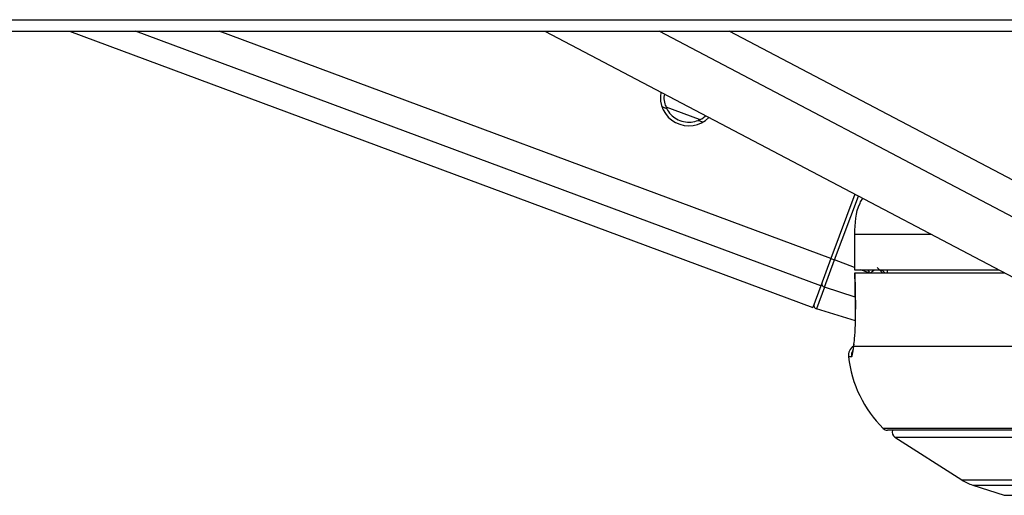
# Model space of a CAD drawing. Header units: millimetres. Extents: x 20 to 26560, y 40 to 18133.
# Tile 5 of 97: x 4950 to 5116, y 5938 to 6019. Entities that reach past the tile are written whole.
import ezdxf

# ---------------------------------------------------------------- set-up
doc = ezdxf.new("R2010")
doc.units = ezdxf.units.MM
doc.header["$LTSCALE"] = 2

msp = doc.modelspace()

# ---------------------------------------------------------------- linework, layer by layer
at = {"color": 7, "linetype": 'Continuous', "lineweight": 25}
for p, q in [((4958.2, 6016.65), (5083.71, 5969.96)), ((5038.49, 6016.65), (5125.08, 5971.1)), ((5090.83, 5989.12), (5086.78, 5978.24)), ((5090.77, 5982.36), (5090.77, 5976.36)), ((5090.77, 5982.36), (5090.79, 5982.36)), ((5090.79, 5976.36), (5090.79, 5982.36)), ((5086.78, 5978.24), (5085.07, 5973.62)), ((5085.67, 5973.43), (5087.38, 5978.02)), ((5086.78, 5978.24), (5087.38, 5978.02)), ((5090.77, 5976.36), (5090.79, 5976.36)), ((5090.79, 5976.36), (5115.08, 5976.36)), ((5096.25, 5976.36), (5096.26, 5975.86)), ((5090.81, 5975.86), (5090.9, 5969.69)), ((5090.82, 5975.86), (5116.03, 5975.86)), ((5090.82, 5975.86), (5090.83, 5975.86)), ((5085.07, 5973.62), (5083.71, 5969.96)), ((5085.67, 5973.43), (5084.31, 5969.78)), ((5090.9, 5967.71), (5084.31, 5969.78)), ((5090.92, 5969.69), (5090.9, 5969.69)), ((5090.62, 5963.46), (5090.63, 5963.78)), ((5090.62, 5963.46), (5122.06, 5963.46)), ((5382.52, 5949.26), (5096.31, 5949.26)), ((5097.57, 5948.08), (5108.88, 5940.85)), ((5110.72, 5939.98), (5116.04, 5938.25))]:
    msp.add_line(p, q, dxfattribs=at)
at = {"color": 8, "linetype": 'Continuous', "lineweight": 25}
for p, q in [((5085.07, 5973.62), (4969.39, 6016.65)), ((5086.78, 5978.24), (4983.51, 6016.65)), ((5139.59, 5973.62), (5057.79, 6016.65)), ((5142.62, 5978.24), (5069.6, 6016.65)), ((5059.05, 6003.57), (5058.27, 6003.86)), ((5064.6, 6001.75), (5058.94, 6003.85)), ((5065.13, 6001.3), (5064.35, 6001.59)), ((5087.38, 5978.02), (5091.4, 5988.82)), ((5090.79, 5982.36), (5103.68, 5982.36)), ((5090.77, 5976.75), (5087.38, 5978.02)), ((5093.17, 5975.86), (5091.83, 5976.36)), ((5095.5, 5975.86), (5094.57, 5976.76)), ((5095.13, 5976.36), (5095.15, 5976.34)), ((5095.35, 5976.36), (5095.43, 5976.26)), ((5095.43, 5976.26), (5095.53, 5976.36)), ((5090.87, 5971.74), (5085.67, 5973.43)), ((5090.25, 5961.64), (5089.75, 5961.64)), ((5383.22, 5949.55), (5095.61, 5949.55)), ((5097.57, 5948.08), (5381.26, 5948.08)), ((5108.88, 5940.85), (5369.95, 5940.85)), ((5110.72, 5939.98), (5368.12, 5939.98)), ((5116.04, 5938.25), (5362.79, 5938.25))]:
    msp.add_line(p, q, dxfattribs=at)
at = {"color": 7, "linetype": 'Continuous', "lineweight": 25, "flags": 128}
for points in [[(4947.08, 6018.61), (4954.84, 6018.61), (4962.6, 6018.61), (4978.11, 6018.61), (4985.87, 6018.61), (5001.39, 6018.61), (5009.15, 6018.61), (5024.67, 6018.61), (5032.42, 6018.61), (5047.94, 6018.61), (5055.7, 6018.61), (5063.46, 6018.61), (5078.98, 6018.61), (5086.74, 6018.61), (5102.25, 6018.61), (5110.01, 6018.61), (5125.53, 6018.61)], [(4942.06, 6016.65), (4957.57, 6016.65), (4965.33, 6016.65), (4980.85, 6016.65), (4988.61, 6016.65), (4996.37, 6016.65), (5011.88, 6016.65), (5019.64, 6016.65), (5035.16, 6016.65), (5042.92, 6016.65), (5058.44, 6016.65), (5066.2, 6016.65), (5081.71, 6016.65), (5089.47, 6016.65), (5097.23, 6016.65), (5112.75, 6016.65), (5120.51, 6016.65)], [(5090.92, 5969.69), (5090.86, 5973.68), (5090.82, 5975.86)]]:
    msp.add_lwpolyline(points, dxfattribs=at)
at = {"color": 7, "linetype": 'Continuous', "lineweight": 25}
for centre, radius, start, end in [((5062.78, 6005.49), 4.8, 169.5744, 314.9271), ((5085.79, 5973.97), 0.561, 166.1382, 257.2291), ((5084.49, 5970.35), 0.6, 159.594, 252.594), ((5091.74, 5961.86), 2, 126.0162, 186.2162), ((5109.63, 5963.81), 20, 186.2162, 225.4883), ((5096.31, 5950.26), 1, 225.4883, 270), ((5098.11, 5948.92), 1, 160.3602, 237.4039), ((5113.19, 5947.59), 8, 237.4039, 252)]:
    msp.add_arc(centre, radius, start, end, dxfattribs=at)
at = {"color": 8, "linetype": 'Continuous', "lineweight": 25}
for centre, radius, start, end in [((5076.71, 5998.46), 28.13, 306.5303, 308.2086), ((5099.25, 5980.19), 5.47, 225.8612, 232.2626), ((5092.25, 5961.86), 2.01, 154.4342, 186.1993)]:
    msp.add_arc(centre, radius, start, end, dxfattribs=at)
msp.add_ellipse((5099.31, 5980.17), major_axis=(6.92, -2.57), ratio=0.999996, start_param=4.039358, end_param=4.132258, dxfattribs=at)
at = {"color": 7, "linetype": 'Continuous', "lineweight": 25}
for points, knots in [([(5058.65, 6006.05), (5058.62, 6005.87), (5058.53, 6005.3), (5058.67, 6004.44), (5058.93, 6003.84), (5059.05, 6003.57)], [0, 0, 0, 0, 0.202027, 0.634917, 1, 1, 1, 1]), ([(5059.05, 6003.57), (5059.25, 6003.23), (5059.66, 6002.57), (5060.68, 6001.78), (5061.88, 6001.32), (5063.19, 6001.23), (5063.97, 6001.47), (5064.35, 6001.59)], [0, 0, 0, 0, 0.196452, 0.39265, 0.593358, 0.798818, 1, 1, 1, 1]), ([(5064.35, 6001.59), (5064.77, 6001.77), (5065.23, 6001.97), (5065.57, 6002.36), (5065.6, 6002.39)], [0, 0, 0, 0, 0.9266034, 1, 1, 1, 1]), ([(5090.79, 5982.36), (5090.85, 5984.2), (5090.92, 5986.35), (5091.98, 5988.16), (5092.14, 5988.43)], [0, 0, 0, 0, 0.851822, 1, 1, 1, 1]), ([(5095.15, 5976.34), (5095.21, 5976.32), (5095.31, 5976.29), (5095.41, 5976.27), (5095.43, 5976.26)], [0, 0, 0, 0, 0.6987567, 1, 1, 1, 1]), ([(5090.62, 5963.46), (5090.67, 5963.87), (5090.79, 5964.86), (5090.92, 5967.01), (5090.92, 5968.8), (5090.92, 5969.69)], [0, 0, 0, 0, 0.260354, 0.63069, 1, 1, 1, 1]), ([(5090.25, 5961.64), (5090.31, 5961.72), (5090.44, 5961.88), (5090.56, 5962.92), (5090.62, 5963.46)], [0, 0, 0, 0, 0.475859, 1, 1, 1, 1]), ([(5090.63, 5963.78), (5090.62, 5963.7), (5090.56, 5963.26), (5090.51, 5962.86), (5090.45, 5962.62), (5090.46, 5962.66), (5090.46, 5962.66)], [0, 0, 0, 0, 0.123721, 0.667866, 0.972499, 1, 1, 1, 1])]:
    msp.add_open_spline(points, degree=3, knots=knots, dxfattribs=at)

doc.saveas('drawing.dxf')
